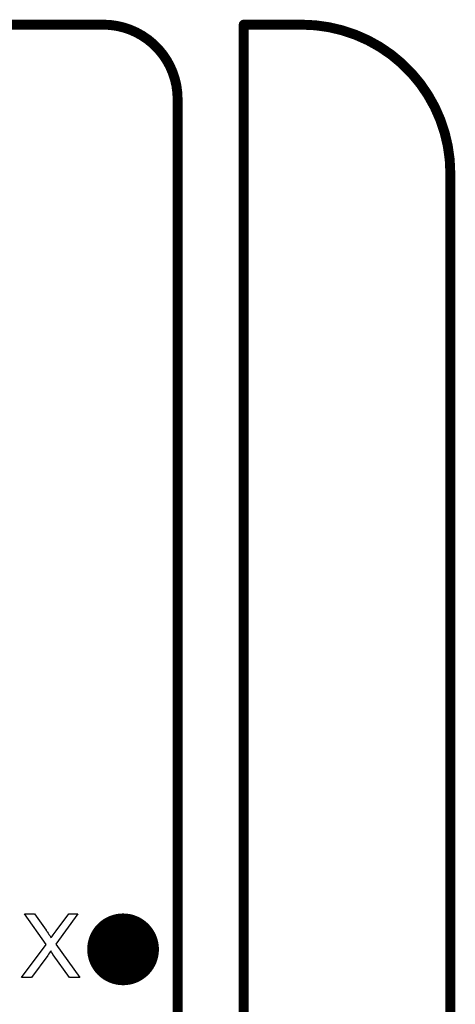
# Model space of a CAD drawing. Extents: x -0.07 to 0.95, y -0.15 to 2.1.
# Tile 19 of 19: x 0.69 to 0.95, y 1.51 to 2.1. Entities that reach past the tile are written whole.
import ezdxf

# ---------------------------------------------------------------- set-up
doc = ezdxf.new("R2010")
doc.units = 0
doc.layers.get('0').update_dxf_attribs({"linetype": 'CONTINUOUS'})
for name, color, linetype in [('gko', 6, 'CONTINUOUS'), ('gto', 2, 'CONTINUOUS'), ('gts', 1, 'CONTINUOUS')]:
    doc.layers.add(name, color=color, linetype=linetype)

# ---------------------------------------------------------------- blocks, each defined once
blk = doc.blocks.new('D40')
at = {"const_width": 0.003}
blk.add_lwpolyline([(-0.0015, 0, 1), (0.0015, 0, 1)], format="xyb", close=True, dxfattribs=at)
blk = doc.blocks.new('D83')
at = {"const_width": 0.0217}
blk.add_lwpolyline([(-0.01085, 0, 1), (0.01085, 0, 1)], format="xyb", close=True, dxfattribs=at)

msp = doc.modelspace()

# ---------------------------------------------------------------- linework, layer by layer
at = {"layer": 'gko', "color": 6, "const_width": 0.006}
for points in [[(0.16, 2.1), (0.74, 2.1)], [(0.825, 0.9764), (0.825, 2.1)], [(0.825, 2.1), (0.86, 2.1)], [(0.785, 2.055), (0.785, 2.055)], [(0.785, 2.055), (0.785, 2.055)], [(0.785, 1.06), (0.785, 2.055)], [(0.95, 2.01), (0.95, 2.01)], [(0.95, 2.01), (0.95, 2.01)], [(0.95, -0.05), (0.95, 2.01)]]:
    msp.add_lwpolyline(points, dxfattribs=at)
for points in [[(0.785, 2.055, 0.414214), (0.74, 2.1)], [(0.95, 2.01, 0.414214), (0.86, 2.1)]]:
    msp.add_lwpolyline(points, format="xyb", dxfattribs=at)
at = {"layer": 'gto', "color": 2}
msp.add_lwpolyline([(0.7114, 1.5441), (0.7258, 1.524), (0.7195, 1.524), (0.7098, 1.5377), (0.7098, 1.5377), (0.7096, 1.5379), (0.7095, 1.5381), (0.7093, 1.5384), (0.7088, 1.5392), (0.7083, 1.54), (0.7082, 1.5399), (0.708, 1.5397), (0.7078, 1.5394), (0.7075, 1.5389), (0.7069, 1.538), (0.7067, 1.5377), (0.7064, 1.5373), (0.6967, 1.524), (0.6906, 1.524), (0.7054, 1.5439), (0.6923, 1.5624), (0.6984, 1.5624), (0.7054, 1.5525), (0.7054, 1.5525), (0.7055, 1.5524), (0.7056, 1.5522), (0.7058, 1.552), (0.7061, 1.5515), (0.7066, 1.5508), (0.7071, 1.55), (0.7076, 1.5493), (0.708, 1.5485), (0.7084, 1.5479), (0.7085, 1.548), (0.7086, 1.5482), (0.7089, 1.5486), (0.7093, 1.5492), (0.7098, 1.5498), (0.7103, 1.5506), (0.7109, 1.5514), (0.7115, 1.5522), (0.7192, 1.5624), (0.7247, 1.5624), (0.7114, 1.5441)], dxfattribs=at)

# ---------------------------------------------------------------- block references
at = {"layer": 'gko'}
for p in [(0.74, 2.1), (0.74, 2.1), (0.825, 2.1), (0.825, 2.1), (0.86, 2.1), (0.86, 2.1), (0.785, 2.055), (0.785, 2.055), (0.785, 2.055), (0.785, 2.055), (0.95, 2.01), (0.95, 2.01), (0.95, 2.01), (0.95, 2.01)]:
    msp.add_blockref('D40', p, dxfattribs=at)
at = {"layer": 'gts'}
msp.add_blockref('D83', (0.752, 1.541), dxfattribs=at)

doc.saveas('drawing.dxf')
